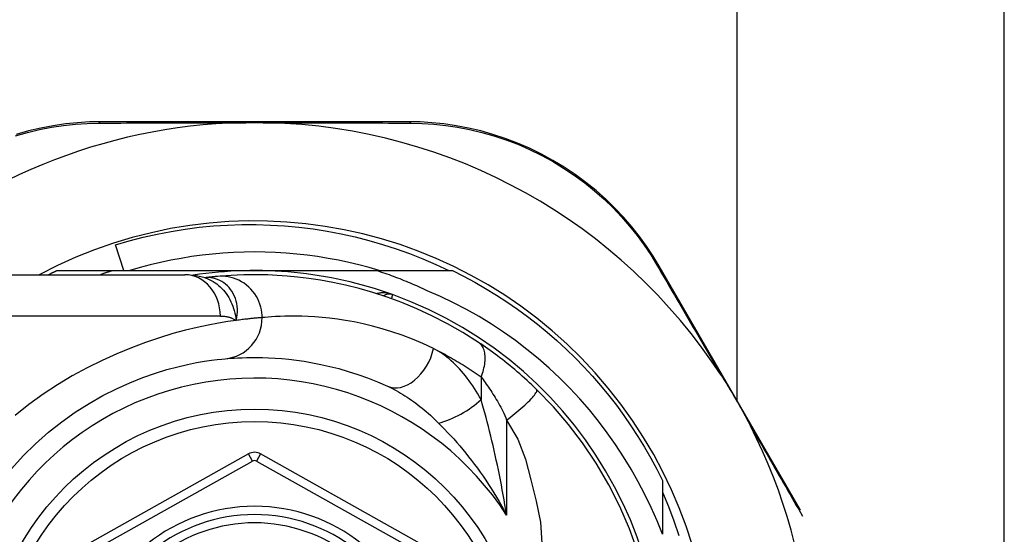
# Model space of a CAD drawing. Header units: inches. Extents: x 4 to 120, y 7 to 65.
# Tile 15 of 149: x 5.095 to 6.031, y 23.157 to 23.647. Entities that reach past the tile are written whole.
import ezdxf

# ---------------------------------------------------------------- set-up
doc = ezdxf.new("R2010")
doc.units = ezdxf.units.IN
doc.header["$MEASUREMENT"] = 0
doc.layers.add('Visible Edges(ANSI)', color=7, linetype='Continuous', lineweight=25)
doc.layers.add('Visible Tangent Edges(ANSI)', color=7, linetype='Continuous', lineweight=25)

msp = doc.modelspace()

# ---------------------------------------------------------------- linework, layer by layer
at = {"layer": 'Visible Edges(ANSI)'}
for p, q in [((6.03104, 21.71142), (6.03104, 25.57067)), ((5.77685, 23.28451), (5.77685, 25.48467)), ((5.46428, 23.54995), (5.1722, 23.54995)), ((5.19379, 23.40822), (5.18586, 23.43283)), ((5.83737, 23.17998), (5.70277, 23.41245)), ((5.01435, 23.40428), (5.25161, 23.40428)), ((5.12996, 23.40822), (5.18302, 23.40822)), ((5.18302, 23.40822), (5.31804, 23.40822)), ((5.27079, 23.40136), (5.27074, 23.40136)), ((5.31804, 23.40822), (5.43396, 23.40822)), ((5.43396, 23.40822), (5.50613, 23.40822)), ((5.31226, 23.23372), (5.13108, 23.13208)), ((5.50484, 23.13208), (5.32382, 23.23371)), ((5.70584, 23.20851), (5.70584, 23.15713))]:
    msp.add_line(p, q, dxfattribs=at)
at = {"layer": 'Visible Edges(ANSI)', "flags": 128}
for points in [[(5.1722, 23.54995), (5.16106, 23.54973), (5.1497, 23.54903), (5.13816, 23.54784), (5.12651, 23.54614), (5.11478, 23.5439), (5.10301, 23.54112), (5.09125, 23.5378)], [(5.30572, 23.54896), (5.30675, 23.54898), (5.30778, 23.549), (5.30881, 23.54902), (5.30984, 23.54903), (5.31087, 23.54905), (5.3119, 23.54906), (5.31293, 23.54907), (5.31395, 23.54908), (5.31498, 23.54908), (5.316, 23.54909), (5.31703, 23.54909), (5.31805, 23.54909), (5.31908, 23.54909), (5.3201, 23.54909), (5.32113, 23.54908), (5.32215, 23.54908), (5.32318, 23.54907), (5.3242, 23.54906), (5.32523, 23.54905), (5.32625, 23.54903), (5.32728, 23.54902), (5.32831, 23.549), (5.32934, 23.54898), (5.33036, 23.54896)], [(5.70277, 23.41245), (5.69703, 23.42193), (5.69076, 23.43137), (5.68399, 23.44072), (5.6767, 23.44993), (5.66893, 23.45893), (5.66067, 23.46769), (5.65194, 23.47618), (5.64275, 23.48436), (5.6331, 23.49217), (5.62303, 23.49959), (5.61259, 23.50657), (5.60183, 23.5131), (5.59079, 23.51915), (5.57951, 23.52468), (5.56805, 23.52966), (5.55645, 23.53408), (5.54478, 23.53792), (5.53307, 23.5412), (5.52136, 23.54393), (5.5097, 23.54614), (5.49812, 23.54783), (5.48666, 23.54902), (5.47537, 23.54972), (5.46428, 23.54995)], [(5.18586, 23.43283), (5.19891, 23.43663), (5.21206, 23.44002), (5.22529, 23.443), (5.23861, 23.44555), (5.25199, 23.44768), (5.26542, 23.4494), (5.2789, 23.45069), (5.29242, 23.45156), (5.30596, 23.452), (5.31952, 23.45202), (5.33309, 23.45161), (5.34665, 23.45078), (5.36019, 23.44951), (5.37367, 23.44783), (5.38707, 23.44572), (5.40039, 23.44319), (5.41362, 23.44024), (5.42674, 23.43689), (5.43975, 23.43312), (5.45263, 23.42895), (5.46538, 23.42436), (5.47798, 23.41938), (5.49043, 23.414), (5.50272, 23.40822)], [(5.4366, 23.40822), (5.42697, 23.41103), (5.41728, 23.41361), (5.40753, 23.41594), (5.39773, 23.41803), (5.38787, 23.41988), (5.37798, 23.42148), (5.36804, 23.42284), (5.35808, 23.42395), (5.34809, 23.42482), (5.33809, 23.42544), (5.32807, 23.42581), (5.31804, 23.42594), (5.30802, 23.42581), (5.298, 23.42544), (5.28799, 23.42482), (5.27801, 23.42395), (5.26804, 23.42284), (5.25811, 23.42148), (5.24821, 23.41988), (5.23836, 23.41803), (5.22855, 23.41594), (5.2188, 23.41361), (5.20911, 23.41103), (5.19949, 23.40822)], [(5.12205, 23.40428), (5.12238, 23.40445), (5.1227, 23.40462), (5.12303, 23.40478), (5.12336, 23.40495), (5.12369, 23.40512), (5.12402, 23.40528), (5.12435, 23.40545), (5.12468, 23.40561), (5.12501, 23.40578), (5.12533, 23.40594), (5.12566, 23.40611), (5.12599, 23.40627), (5.12632, 23.40644), (5.12665, 23.4066), (5.12698, 23.40676), (5.12731, 23.40693), (5.12764, 23.40709), (5.12797, 23.40725), (5.1283, 23.40741), (5.12863, 23.40757), (5.12897, 23.40774), (5.1293, 23.4079), (5.12963, 23.40806), (5.12996, 23.40822)], [(5.18302, 23.40822), (5.18253, 23.40806), (5.18205, 23.40791), (5.18156, 23.40775), (5.18108, 23.40759), (5.18059, 23.40743), (5.18011, 23.40727), (5.17962, 23.40711), (5.17914, 23.40695), (5.17866, 23.40678), (5.17817, 23.40662), (5.17769, 23.40646), (5.1772, 23.40629), (5.17672, 23.40613), (5.17624, 23.40597), (5.17575, 23.4058), (5.17527, 23.40563), (5.17479, 23.40547), (5.17431, 23.4053), (5.17382, 23.40513), (5.17334, 23.40496), (5.17286, 23.40479), (5.17238, 23.40462), (5.1719, 23.40445), (5.17142, 23.40428)], [(5.27104, 23.40126), (5.26115, 23.40358), (5.25161, 23.40428)], [(5.28279, 23.40266), (5.28245, 23.40263), (5.28209, 23.4026), (5.28172, 23.40256), (5.28134, 23.40252), (5.28095, 23.40249), (5.28053, 23.40245), (5.28011, 23.4024), (5.27967, 23.40236), (5.27922, 23.40231), (5.27875, 23.40227), (5.27827, 23.40222), (5.27778, 23.40217), (5.27727, 23.40211), (5.27675, 23.40206), (5.27622, 23.402), (5.27567, 23.40194), (5.2751, 23.40187), (5.27453, 23.40181), (5.27394, 23.40174), (5.27334, 23.40167), (5.27272, 23.4016), (5.27209, 23.40152), (5.27145, 23.40144), (5.27079, 23.40136)], [(5.53098, 23.33981), (5.5162, 23.34918), (5.50143, 23.35764), (5.48674, 23.36523), (5.47223, 23.37195), (5.45798, 23.37787), (5.44405, 23.38301), (5.4305, 23.38744), (5.41735, 23.39122), (5.40465, 23.39439), (5.39244, 23.397), (5.38074, 23.39913), (5.36959, 23.40081), (5.35899, 23.40209), (5.34896, 23.40304), (5.33953, 23.40368), (5.3307, 23.40407), (5.32248, 23.40426), (5.31489, 23.40427), (5.30793, 23.40415), (5.3016, 23.40393), (5.29592, 23.40364), (5.29089, 23.40332), (5.28651, 23.40299), (5.28279, 23.40266)], [(5.48218, 23.38908), (5.48022, 23.39), (5.47826, 23.39091), (5.47629, 23.39181), (5.47431, 23.3927), (5.47234, 23.39358), (5.47036, 23.39445), (5.46837, 23.3953), (5.46638, 23.39615), (5.46438, 23.39699), (5.46238, 23.39781), (5.46038, 23.39862), (5.45837, 23.39943), (5.45636, 23.40022), (5.45434, 23.401), (5.45232, 23.40177), (5.4503, 23.40253), (5.44827, 23.40328), (5.44624, 23.40402), (5.4442, 23.40475), (5.44216, 23.40546), (5.44012, 23.40617), (5.43807, 23.40686), (5.43602, 23.40755), (5.43396, 23.40822)], [(5.50613, 23.40822), (5.51684, 23.40284), (5.5274, 23.39716), (5.5378, 23.39119), (5.54803, 23.38494), (5.55808, 23.3784), (5.56794, 23.37158), (5.57761, 23.3645), (5.58708, 23.35714), (5.59634, 23.34953), (5.60539, 23.34166), (5.61421, 23.33355), (5.62281, 23.32519), (5.63117, 23.31659), (5.63928, 23.30777), (5.64715, 23.29872), (5.65476, 23.28946), (5.66212, 23.27999), (5.6692, 23.27032), (5.67602, 23.26046), (5.68256, 23.25041), (5.68881, 23.24018), (5.69478, 23.22978), (5.70046, 23.21922), (5.70584, 23.20851)], [(5.70584, 23.15713), (5.70075, 23.16992), (5.69523, 23.18254), (5.6893, 23.19497), (5.68294, 23.20721), (5.67617, 23.21923), (5.66899, 23.23104), (5.6614, 23.2426), (5.65344, 23.25389), (5.64511, 23.2649), (5.63641, 23.27561), (5.62736, 23.28602), (5.61796, 23.29612), (5.60822, 23.3059), (5.59815, 23.31535), (5.58776, 23.32446), (5.57705, 23.33321), (5.56607, 23.34159), (5.55481, 23.34958), (5.5433, 23.35718), (5.53153, 23.36438), (5.51953, 23.37118), (5.5073, 23.37757), (5.49484, 23.38353), (5.48218, 23.38908)], [(5.58622, 23.29506), (5.584, 23.29721), (5.58176, 23.29935), (5.57949, 23.30149), (5.57719, 23.3036), (5.57487, 23.30571), (5.57253, 23.3078), (5.57018, 23.30986), (5.56782, 23.3119), (5.56546, 23.31391), (5.5631, 23.31588), (5.56074, 23.31782), (5.55838, 23.31973), (5.55603, 23.3216), (5.55369, 23.32344), (5.55135, 23.32524), (5.54902, 23.32701), (5.54671, 23.32874), (5.5444, 23.33044), (5.54211, 23.3321), (5.53983, 23.33372), (5.53758, 23.33531), (5.53535, 23.33685), (5.53315, 23.33835), (5.53098, 23.33981)], [(5.29002, 23.32425), (5.29248, 23.32447), (5.29532, 23.3247), (5.29854, 23.32492), (5.30214, 23.32513), (5.30611, 23.32531), (5.31045, 23.32545), (5.31516, 23.32553), (5.32023, 23.32553), (5.32564, 23.32545), (5.3314, 23.32526), (5.3375, 23.32493), (5.34394, 23.32445), (5.35071, 23.3238), (5.35781, 23.32294), (5.36524, 23.32187), (5.373, 23.32055), (5.38108, 23.31896), (5.38946, 23.31706), (5.3981, 23.31485), (5.40699, 23.31228), (5.41611, 23.30935), (5.42541, 23.30603), (5.43489, 23.30228), (5.44451, 23.2981)], [(5.08684, 23.21952), (5.09803, 23.23181), (5.10978, 23.24339), (5.12201, 23.25423), (5.13464, 23.26427), (5.14757, 23.27343), (5.16067, 23.28172), (5.17379, 23.28914), (5.1868, 23.29572), (5.19954, 23.30148), (5.21187, 23.30642), (5.22366, 23.31057), (5.23474, 23.31396), (5.24501, 23.31671), (5.2544, 23.31891), (5.26288, 23.32062), (5.2704, 23.32191), (5.27692, 23.32285), (5.28239, 23.32351), (5.28677, 23.32396), (5.29002, 23.32425)], [(5.76178, 23.30853), (5.76303, 23.3066), (5.76427, 23.30465), (5.76549, 23.30269), (5.76671, 23.30074), (5.76792, 23.29876), (5.76913, 23.29676), (5.77034, 23.29475), (5.77154, 23.29275), (5.77271, 23.29076), (5.77387, 23.2888), (5.77502, 23.28683), (5.77616, 23.28487), (5.77729, 23.2829), (5.77843, 23.28093), (5.77955, 23.27895), (5.78068, 23.27696), (5.78179, 23.27498), (5.78291, 23.27297), (5.78404, 23.27092), (5.78517, 23.26886), (5.7863, 23.26677), (5.78741, 23.26468), (5.7885, 23.2626), (5.78957, 23.26054)], [(5.68294, 23.13959), (5.67473, 23.16233), (5.6655, 23.1836), (5.65506, 23.20418), (5.643, 23.22475), (5.62994, 23.24419), (5.61661, 23.26174), (5.60233, 23.27836), (5.58622, 23.29506)], [(5.70584, 23.19734), (5.71158, 23.18374), (5.71686, 23.16993), (5.72166, 23.15593)]]:
    msp.add_lwpolyline(points, dxfattribs=at)
at = {"layer": 'Visible Edges(ANSI)'}
msp.add_circle((5.31804, 23.02042), 0.25591, dxfattribs=at)
for centre, radius, start, end in [((5.31804, 23.01957), 0.52953, 91.33308, 133.40464), ((5.31804, 23.01957), 0.52953, 33.07249, 88.66692), ((5.31804, 23.02042), 0.43504, 241.92751, 118.07249), ((5.31804, 23.02042), 0.3878, 70.21195, 98.66609), ((5.31804, 23.02042), 0.3878, 261.33391, 70.21195), ((5.446, 23.37606), 0.00984, 70.21195, 123.93658), ((5.31804, 23.01957), 0.52953, 341.08535, 27.06854), ((5.31804, 23.22342), 0.01181, 60.68681, 119.29123), ((5.31804, 23.02042), 0.15551, 13.91643, 166.08357)]:
    msp.add_arc(centre, radius, start, end, dxfattribs=at)
at = {"layer": 'Visible Tangent Edges(ANSI)'}
for p, q in [((5.28551, 23.36491), (5.01435, 23.36491)), ((5.53345, 23.30705), (5.53345, 23.28539)), ((5.55775, 23.2659), (5.55775, 23.17539)), ((5.31611, 23.22685), (5.31226, 23.23372)), ((5.32382, 23.23371), (5.31997, 23.22685)), ((5.13493, 23.12521), (5.31611, 23.22685)), ((5.31997, 23.22685), (5.50099, 23.12521))]:
    msp.add_line(p, q, dxfattribs=at)
at = {"layer": 'Visible Tangent Edges(ANSI)', "flags": 128}
for points in [[(5.09056, 23.53648), (5.10207, 23.53976), (5.11358, 23.54251), (5.12506, 23.54473), (5.13646, 23.54643), (5.14775, 23.54764), (5.15887, 23.54836), (5.16976, 23.54862)], [(5.16976, 23.54862), (5.175, 23.54865), (5.18027, 23.54867), (5.18559, 23.54869), (5.19095, 23.54871), (5.19635, 23.54873), (5.2018, 23.54875), (5.20728, 23.54877), (5.2128, 23.54878), (5.21837, 23.5488), (5.22397, 23.54882), (5.2296, 23.54883), (5.23528, 23.54885), (5.24099, 23.54886), (5.24673, 23.54888), (5.25251, 23.54889), (5.25832, 23.5489), (5.26416, 23.54891), (5.27003, 23.54892), (5.27593, 23.54893), (5.28186, 23.54894), (5.2878, 23.54894), (5.29377, 23.54895), (5.29974, 23.54895), (5.30572, 23.54896)], [(5.33036, 23.54896), (5.33635, 23.54895), (5.34234, 23.54895), (5.34831, 23.54894), (5.35427, 23.54894), (5.3602, 23.54893), (5.36611, 23.54892), (5.37199, 23.54891), (5.37784, 23.5489), (5.38366, 23.54889), (5.38946, 23.54888), (5.39522, 23.54886), (5.40095, 23.54885), (5.40664, 23.54883), (5.4123, 23.54882), (5.41793, 23.5488), (5.42352, 23.54878), (5.42907, 23.54877), (5.43458, 23.54875), (5.44005, 23.54873), (5.44547, 23.54871), (5.45085, 23.54869), (5.45619, 23.54867), (5.46147, 23.54864), (5.46671, 23.54862)], [(5.46671, 23.54862), (5.47756, 23.54835), (5.48862, 23.54762), (5.49983, 23.54642), (5.51116, 23.54473), (5.52257, 23.54254), (5.53402, 23.53983), (5.54548, 23.5366), (5.55691, 23.53282), (5.56826, 23.52848), (5.57948, 23.52359), (5.59051, 23.51817), (5.60133, 23.51225), (5.61187, 23.50585), (5.62209, 23.49902), (5.63196, 23.49177), (5.64142, 23.48413), (5.65043, 23.47614), (5.659, 23.46784), (5.6671, 23.45928), (5.67474, 23.45049), (5.6819, 23.44151), (5.68856, 23.43238), (5.69473, 23.42316), (5.70039, 23.41391)], [(5.70039, 23.41391), (5.70277, 23.40983), (5.70517, 23.40573), (5.70758, 23.4016), (5.71002, 23.39743), (5.71247, 23.39323), (5.71494, 23.38901), (5.71742, 23.38475), (5.71992, 23.38046), (5.72244, 23.37615), (5.72497, 23.37181), (5.72752, 23.36744), (5.73008, 23.36305), (5.73265, 23.35863), (5.73524, 23.35419), (5.73784, 23.34972), (5.74045, 23.34523), (5.74308, 23.34072), (5.74572, 23.33618), (5.74837, 23.33162), (5.75103, 23.32704), (5.7537, 23.32244), (5.75639, 23.31782), (5.75908, 23.31318), (5.76178, 23.30853)], [(5.27207, 23.40146), (5.27199, 23.40146), (5.27192, 23.40145), (5.27185, 23.40145), (5.27178, 23.40144), (5.27171, 23.40144), (5.27165, 23.40144), (5.27159, 23.40143), (5.27153, 23.40143), (5.27147, 23.40142), (5.27141, 23.40142), (5.27135, 23.40142), (5.2713, 23.40141), (5.27125, 23.40141), (5.2712, 23.4014), (5.27115, 23.4014), (5.2711, 23.4014), (5.27106, 23.40139), (5.27102, 23.40139), (5.27097, 23.40138), (5.27093, 23.40138), (5.27089, 23.40138), (5.27086, 23.40137), (5.27082, 23.40137), (5.27079, 23.40136)], [(5.27103, 23.40126), (5.27299, 23.40057), (5.2749, 23.39977), (5.27678, 23.39885), (5.27862, 23.39783), (5.28041, 23.39671), (5.28214, 23.39549), (5.28381, 23.39417), (5.28542, 23.39276), (5.28696, 23.39126), (5.28843, 23.38968), (5.28983, 23.38801), (5.29115, 23.38627), (5.2924, 23.38445), (5.29356, 23.38256), (5.29463, 23.38061), (5.29561, 23.37861), (5.29651, 23.37655), (5.29733, 23.37444), (5.29806, 23.37228), (5.29872, 23.37007), (5.29929, 23.36781), (5.29979, 23.36551), (5.30022, 23.36316), (5.30057, 23.36077)], [(5.30057, 23.36077), (5.30115, 23.36351), (5.30152, 23.36623), (5.30169, 23.36893), (5.30166, 23.37159), (5.30145, 23.3742), (5.30106, 23.37675), (5.30049, 23.37923), (5.29975, 23.38163), (5.29885, 23.38394), (5.29779, 23.38614), (5.29659, 23.38823), (5.29525, 23.39019), (5.29378, 23.39202), (5.29219, 23.39371), (5.29049, 23.39525), (5.28869, 23.39663), (5.2868, 23.39785), (5.28484, 23.3989), (5.28281, 23.39977), (5.28073, 23.40047), (5.2786, 23.40099), (5.27643, 23.40133), (5.27425, 23.40149), (5.27207, 23.40146)], [(5.32527, 23.36346), (5.32519, 23.36591), (5.32495, 23.36842), (5.32454, 23.37096), (5.32395, 23.37353), (5.32318, 23.37611), (5.32222, 23.37867), (5.32106, 23.38119), (5.31971, 23.38366), (5.31818, 23.38605), (5.31647, 23.38833), (5.31458, 23.3905), (5.31254, 23.39253), (5.31036, 23.3944), (5.30806, 23.3961), (5.30565, 23.39761), (5.30316, 23.39894), (5.30061, 23.40007), (5.29802, 23.401), (5.29541, 23.40173), (5.29281, 23.40227), (5.29023, 23.40262), (5.28769, 23.4028), (5.28521, 23.40281), (5.28279, 23.40266)], [(5.44933, 23.38532), (5.44872, 23.38553), (5.44811, 23.38573), (5.44749, 23.38592), (5.44686, 23.38609), (5.44624, 23.38625), (5.4456, 23.38639), (5.44497, 23.38652), (5.44433, 23.38663), (5.4437, 23.38673), (5.44306, 23.38682), (5.44242, 23.38689), (5.44178, 23.38694), (5.44114, 23.38698), (5.44051, 23.387), (5.43987, 23.38701), (5.43923, 23.387), (5.4386, 23.38697), (5.43797, 23.38693), (5.43734, 23.38686), (5.43671, 23.38678), (5.43609, 23.38668), (5.43547, 23.38656), (5.43486, 23.38642), (5.43426, 23.38627)], [(5.4485, 23.38143), (5.44857, 23.38173), (5.44863, 23.38202), (5.44869, 23.3823), (5.44875, 23.38257), (5.4488, 23.38283), (5.44885, 23.38308), (5.4489, 23.38331), (5.44895, 23.38353), (5.449, 23.38374), (5.44904, 23.38394), (5.44908, 23.38413), (5.44911, 23.3843), (5.44915, 23.38446), (5.44918, 23.38461), (5.44921, 23.38474), (5.44923, 23.38486), (5.44925, 23.38497), (5.44927, 23.38506), (5.44929, 23.38514), (5.4493, 23.3852), (5.44931, 23.38526), (5.44932, 23.38529), (5.44933, 23.38531), (5.44933, 23.38532)], [(5.28551, 23.36491), (5.2862, 23.36491), (5.28689, 23.36489), (5.28757, 23.36485), (5.28825, 23.3648), (5.28892, 23.36474), (5.28959, 23.36467), (5.29025, 23.36458), (5.29091, 23.36447), (5.29156, 23.36435), (5.29221, 23.36422), (5.29285, 23.36407), (5.29349, 23.36391), (5.29411, 23.36373), (5.29474, 23.36353), (5.29535, 23.36333), (5.29596, 23.3631), (5.29656, 23.36286), (5.29716, 23.36261), (5.29774, 23.36234), (5.29833, 23.36206), (5.2989, 23.36176), (5.29947, 23.36145), (5.30002, 23.36112), (5.30057, 23.36077)], [(5.32527, 23.36346), (5.32468, 23.36341), (5.32406, 23.36336), (5.32339, 23.3633), (5.32269, 23.36324), (5.32195, 23.36318), (5.32117, 23.36311), (5.32034, 23.36304), (5.31948, 23.36296), (5.31859, 23.36287), (5.31765, 23.36278), (5.31667, 23.36269), (5.31566, 23.36258), (5.31461, 23.36248), (5.31352, 23.36236), (5.31239, 23.36224), (5.31123, 23.36211), (5.31002, 23.36197), (5.30879, 23.36182), (5.30751, 23.36167), (5.3062, 23.36151), (5.30484, 23.36134), (5.30346, 23.36116), (5.30203, 23.36097), (5.30057, 23.36077)], [(5.48829, 23.33393), (5.47814, 23.33865), (5.46814, 23.34288), (5.45832, 23.34663), (5.4487, 23.34994), (5.43932, 23.35284), (5.4302, 23.35534), (5.42136, 23.35748), (5.41283, 23.35928), (5.40465, 23.36077), (5.39681, 23.36198), (5.38931, 23.36294), (5.38217, 23.36368), (5.37537, 23.36422), (5.36894, 23.36459), (5.36286, 23.36481), (5.35714, 23.3649), (5.35179, 23.3649), (5.34683, 23.36481), (5.34225, 23.36465), (5.33805, 23.36444), (5.33426, 23.36421), (5.33086, 23.36396), (5.32787, 23.3637), (5.32527, 23.36346)], [(5.30057, 23.36077), (5.2926, 23.35961), (5.28374, 23.35815), (5.27402, 23.35632), (5.2635, 23.35409), (5.25222, 23.3514), (5.24023, 23.34818), (5.22761, 23.34435), (5.21446, 23.33991), (5.2009, 23.33483), (5.18703, 23.3291), (5.17297, 23.32272), (5.15881, 23.31567), (5.14468, 23.30794), (5.13067, 23.29952), (5.1169, 23.29041), (5.10344, 23.28063), (5.09037, 23.27024)], [(5.53345, 23.30705), (5.53411, 23.30873), (5.53472, 23.31042), (5.53528, 23.31214), (5.53579, 23.31385), (5.53622, 23.31557), (5.5366, 23.31729), (5.5369, 23.31899), (5.53713, 23.32067), (5.53729, 23.32232), (5.53737, 23.32394), (5.53738, 23.32551), (5.5373, 23.32704), (5.53715, 23.32851), (5.53692, 23.32992), (5.53662, 23.33127), (5.53624, 23.33254), (5.53579, 23.33374), (5.53528, 23.33486), (5.5347, 23.33589), (5.53406, 23.33685), (5.53336, 23.33771), (5.53261, 23.3385), (5.53182, 23.33919), (5.53098, 23.33981)], [(5.48829, 23.33393), (5.49014, 23.33302), (5.492, 23.33209), (5.49386, 23.33114), (5.49573, 23.33018), (5.4976, 23.3292), (5.49947, 23.3282), (5.50135, 23.32718), (5.50323, 23.32615), (5.50511, 23.32509), (5.50699, 23.32402), (5.50888, 23.32293), (5.51076, 23.32182), (5.51265, 23.32069), (5.51454, 23.31955), (5.51643, 23.31838), (5.51832, 23.3172), (5.52021, 23.316), (5.5221, 23.31478), (5.52399, 23.31354), (5.52588, 23.31228), (5.52777, 23.31101), (5.52966, 23.30971), (5.53155, 23.30839), (5.53345, 23.30705)], [(5.53345, 23.28539), (5.53193, 23.2881), (5.53038, 23.29077), (5.52878, 23.2934), (5.52715, 23.29598), (5.52548, 23.29851), (5.52378, 23.30098), (5.52205, 23.3034), (5.52028, 23.30576), (5.51848, 23.30806), (5.51665, 23.3103), (5.5148, 23.31248), (5.51291, 23.3146), (5.51099, 23.31664), (5.50905, 23.31862), (5.50707, 23.32053), (5.50507, 23.32236), (5.50305, 23.32411), (5.501, 23.32579), (5.49892, 23.32738), (5.49682, 23.32889), (5.49471, 23.3303), (5.49258, 23.33161), (5.49044, 23.33282), (5.48829, 23.33393)], [(5.53345, 23.30705), (5.53442, 23.30574), (5.53541, 23.30439), (5.53641, 23.30301), (5.53742, 23.30159), (5.53844, 23.30013), (5.53947, 23.29864), (5.5405, 23.29712), (5.54154, 23.29557), (5.54259, 23.29398), (5.54363, 23.29236), (5.54469, 23.29071), (5.54574, 23.28903), (5.5468, 23.28732), (5.54786, 23.28558), (5.54892, 23.28381), (5.54998, 23.282), (5.55103, 23.28018), (5.55209, 23.27832), (5.55312, 23.27641), (5.55413, 23.27442), (5.55509, 23.27238), (5.55602, 23.27027), (5.55691, 23.26811), (5.55775, 23.2659)], [(5.44451, 23.2981), (5.44656, 23.29714), (5.44862, 23.29613), (5.45068, 23.29507), (5.45275, 23.29396), (5.45483, 23.29279), (5.4569, 23.29159), (5.45898, 23.29033), (5.46105, 23.28904), (5.46311, 23.2877), (5.46517, 23.28632), (5.46722, 23.28491), (5.46926, 23.28345), (5.4713, 23.28195), (5.47333, 23.28042), (5.47535, 23.27885), (5.47736, 23.27724), (5.47936, 23.27559), (5.48136, 23.27391), (5.48334, 23.27219), (5.48531, 23.27043), (5.48727, 23.26864), (5.48922, 23.26682), (5.49114, 23.26496), (5.49305, 23.26308)], [(5.55775, 23.2659), (5.55969, 23.26737), (5.56165, 23.26888), (5.56363, 23.27044), (5.5656, 23.27203), (5.56757, 23.27364), (5.5695, 23.27526), (5.5714, 23.27689), (5.57324, 23.27851), (5.575, 23.28011), (5.57667, 23.28168), (5.57825, 23.2832), (5.57971, 23.28466), (5.58104, 23.28606), (5.58223, 23.28737), (5.58329, 23.2886), (5.58419, 23.28974), (5.58495, 23.29077), (5.58556, 23.2917), (5.58601, 23.29253), (5.58632, 23.29324), (5.58649, 23.29385), (5.58652, 23.29436), (5.58643, 23.29476), (5.58622, 23.29506)], [(5.55775, 23.17539), (5.55697, 23.18023), (5.55616, 23.18506), (5.55533, 23.18988), (5.55448, 23.19468), (5.55361, 23.19947), (5.55272, 23.20424), (5.5518, 23.20899), (5.55086, 23.21373), (5.54991, 23.21844), (5.54893, 23.22312), (5.54794, 23.22778), (5.54692, 23.23242), (5.54589, 23.23703), (5.54484, 23.24162), (5.54377, 23.24618), (5.54268, 23.25071), (5.54157, 23.25521), (5.54045, 23.25968), (5.53931, 23.2641), (5.53816, 23.26848), (5.53699, 23.2728), (5.53582, 23.27706), (5.53463, 23.28126), (5.53345, 23.28539)], [(5.49305, 23.26308), (5.4959, 23.2602), (5.49876, 23.25725), (5.50163, 23.25421), (5.50451, 23.25109), (5.50739, 23.24791), (5.51026, 23.24465), (5.51312, 23.24132), (5.51597, 23.23792), (5.5188, 23.23447), (5.52161, 23.23095), (5.5244, 23.22737), (5.52717, 23.22374), (5.5299, 23.22004), (5.53261, 23.21627), (5.5353, 23.21245), (5.53795, 23.20856), (5.54056, 23.20462), (5.54315, 23.20061), (5.54569, 23.19655), (5.54819, 23.19242), (5.55065, 23.18824), (5.55307, 23.18401), (5.55543, 23.17972), (5.55775, 23.17539)], [(5.55775, 23.2659), (5.56851, 23.24768), (5.57558, 23.22861), (5.58079, 23.20893), (5.58587, 23.18883), (5.58992, 23.16867), (5.59134, 23.14878)], [(5.78957, 23.26054), (5.79172, 23.2568), (5.79388, 23.25308), (5.79602, 23.24936), (5.79816, 23.24565), (5.8003, 23.24195), (5.80242, 23.23827), (5.80454, 23.2346), (5.80665, 23.23094), (5.80875, 23.2273), (5.81084, 23.22367), (5.81292, 23.22005), (5.815, 23.21645), (5.81706, 23.21286), (5.81912, 23.20929), (5.82116, 23.20573), (5.8232, 23.20219), (5.82523, 23.19867), (5.82724, 23.19516), (5.82925, 23.19167), (5.83125, 23.18819), (5.83323, 23.18473), (5.83521, 23.18129), (5.83717, 23.17787), (5.83912, 23.17447)]]:
    msp.add_lwpolyline(points, dxfattribs=at)
at = {"layer": 'Visible Tangent Edges(ANSI)'}
msp.add_circle((5.31804, 23.02042), 0.24409, dxfattribs=at)
for centre, radius, start, end in [((5.31804, 23.02042), 0.28543, 32.8812, 327.1188), ((5.31804, 23.22342), 0.00394, 60.68681, 119.29123), ((5.31804, 23.02042), 0.16339, 13.23324, 166.76676), ((5.31804, 23.02042), 0.14764, 14.67485, 165.32515)]:
    msp.add_arc(centre, radius, start, end, dxfattribs=at)
for centre, major_axis, ratio, start_param, end_param in [((5.1722, 23.53995), (0, 0.01), 0.487954, 0, 0.52137), ((5.46428, 23.53995), (0, 0.01), 0.488859, 5.761481, 6.283185), ((5.69412, 23.40744), (0.00865, 0.00501), 0.491578, 0, 0.522713), ((5.25161, 23.36491), (0, 0.03937), 0.860915, 4.712389, 6.283185), ((5.25803, 23.59777), (0.01245, -0.19646), 0.394768, 0.00408, 0.020515), ((5.2864, 23.36346), (0.00362, -0.0392), 0.987056, 0, 1.480007), ((5.46083, 23.33393), (-0.01632, -0.03583), 0.663135, 0, 1.864107), ((5.50914, 23.28539), (0.034, 0.01985), 0.367954, 4.019795, 5.274641)]:
    msp.add_ellipse(centre, major_axis=major_axis, ratio=ratio, start_param=start_param, end_param=end_param, dxfattribs=at)

doc.saveas('drawing.dxf')
